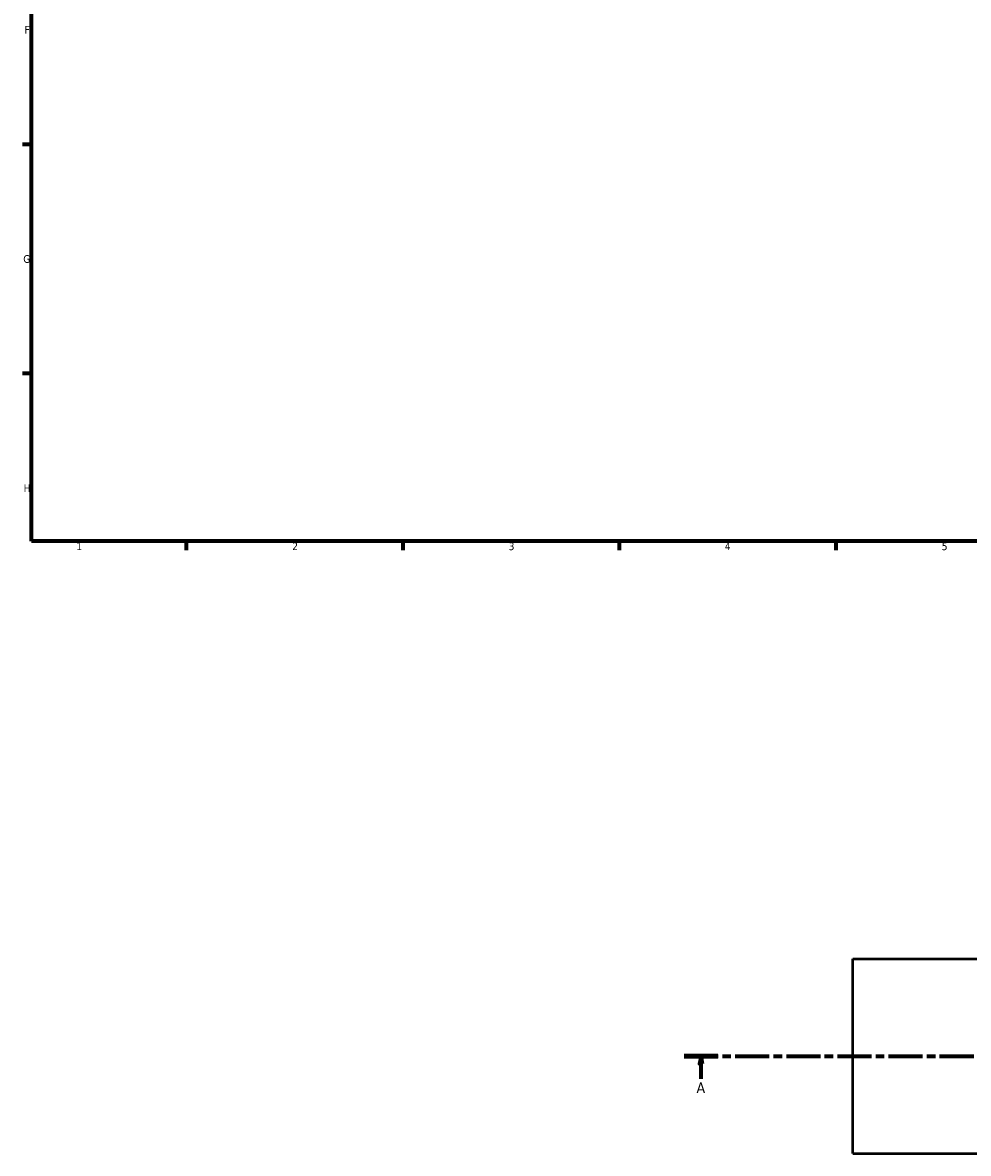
# Model space of a CAD drawing. Header units: millimetres. Extents: x 0 to 1022, y -235 to 1214.
# Tile 1 of 7: x 17 to 323, y -178 to 188. Entities that reach past the tile are written whole.
import ezdxf

# ---------------------------------------------------------------- set-up
doc = ezdxf.new("R2010")
doc.units = ezdxf.units.MM
doc.linetypes.add('CHAIN', pattern=[0.3543, 0.2362, -0.0295, 0.0591, -0.0295])
for name, color, linetype, lineweight in [('Border (ISO)', 7, 'Continuous', 70), ('Section Line (ISO)', 7, 'CHAIN', 70), ('Visible (ISO)', 7, 'Continuous', 50)]:
    doc.layers.add(name, color=color, linetype=linetype, lineweight=lineweight)
doc.styles.add('Label Text (ISO)', font='tahoma.ttf')
doc.styles.add('Note Text (ISO)', font='tahoma.ttf')

# ---------------------------------------------------------------- blocks, each defined once
blk = doc.blocks.new('Borders Default Border')
at = {"layer": 'Border (ISO)'}
for p, q in [((20, 148.5), (17.1, 148.5)), ((20, 74.25), (17.1, 74.25)), ((70.08, 20), (70.08, 17.1)), ((140.17, 20), (140.17, 17.1)), ((210.25, 20), (210.25, 17.1)), ((280.33, 20), (280.33, 17.1))]:
    blk.add_line(p, q, dxfattribs=at)
at = {"layer": 'Border (ISO)', "flags": 128}
blk.add_lwpolyline([(20, 20), (20, 574), (821, 574), (821, 20), (20, 20)], dxfattribs=at)
at = {"layer": 'Border (ISO)', "color": 232, "true_color": 0xca0064, "char_height": 2.5, "attachment_point": 7, "style": 'Note Text (ISO)'}
for s, insert in [('F', (17.7, 184.38)), ('G', (17.31, 110.08)), ('H', (17.44, 35.88)), ('1', (34.48, 17.1)), ('2', (104.37, 17.1)), ('3', (174.43, 17.05)), ('4', (244.42, 17.1)), ('5', (314.64, 17.05))]:
    blk.add_mtext(s, dxfattribs=dict(at, insert=insert))
blk = doc.blocks.new('2dTransSection0')
at = {"layer": 'Section Line (ISO)', "linetype": 'CHAIN', "ltscale": 46.681}
blk.add_line((231.26, -146.75), (655.68, -146.75), dxfattribs=at)
at = {"layer": 'Section Line (ISO)', "linetype": 'Continuous', "lineweight": 140}
for p, q in [((231.26, -146.75), (242.2, -146.75)), ((644.74, -146.75), (655.68, -146.75))]:
    blk.add_line(p, q, dxfattribs=at)
at = {"layer": 'Section Line (ISO)', "linetype": 'Continuous'}
for p, q in [((236.73, -146.75), (236.23, -149.25)), ((236.23, -149.25), (237.23, -149.25)), ((236.73, -149.25), (236.73, -146.75)), ((237.23, -149.25), (236.73, -146.75)), ((236.73, -154.16), (236.73, -149.25)), ((650.21, -146.75), (649.71, -149.25)), ((649.71, -149.25), (650.71, -149.25)), ((650.21, -149.25), (650.21, -146.75)), ((650.71, -149.25), (650.21, -146.75)), ((650.21, -154.16), (650.21, -149.25))]:
    blk.add_line(p, q, dxfattribs=at)
at = {"layer": 'Section Line (ISO)', "linetype": 'Continuous', "flags": 128}
for points in [[(237.23, -149.25), (236.73, -146.75), (236.23, -149.25), (237.23, -149.25)], [(650.71, -149.25), (650.21, -146.75), (649.71, -149.25), (650.71, -149.25)]]:
    blk.add_lwpolyline(points, dxfattribs=at)
at = {"layer": 'Section Line (ISO)'}
for points in [[(237.23, -149.25), (236.73, -146.75), (236.23, -149.25), (237.23, -149.25)], [(650.71, -149.25), (650.21, -146.75), (649.71, -149.25), (650.71, -149.25)]]:
    blk.add_solid(points, dxfattribs=at)
at = {"layer": 'Section Line (ISO)', "char_height": 3.5, "attachment_point": 7, "style": 'Label Text (ISO)'}
for insert in [(235.24, -158.75), (648.72, -158.75)]:
    blk.add_mtext('A', dxfattribs=dict(at, insert=insert))

msp = doc.modelspace()

# ---------------------------------------------------------------- linework, layer by layer
at = {"layer": 'Visible (ISO)'}
for p, q in [((285.841, -178.254), (285.841, -115.254)), ((285.841, -115.254), (446.121, -115.254)), ((285.841, -178.254), (446.121, -178.254))]:
    msp.add_line(p, q, dxfattribs=at)

# ---------------------------------------------------------------- block references
msp.add_blockref('Borders Default Border', (0, 0))
at = {"layer": 'Section Line (ISO)'}
msp.add_blockref('2dTransSection0', (0, 0), dxfattribs=at)

doc.saveas('drawing.dxf')
